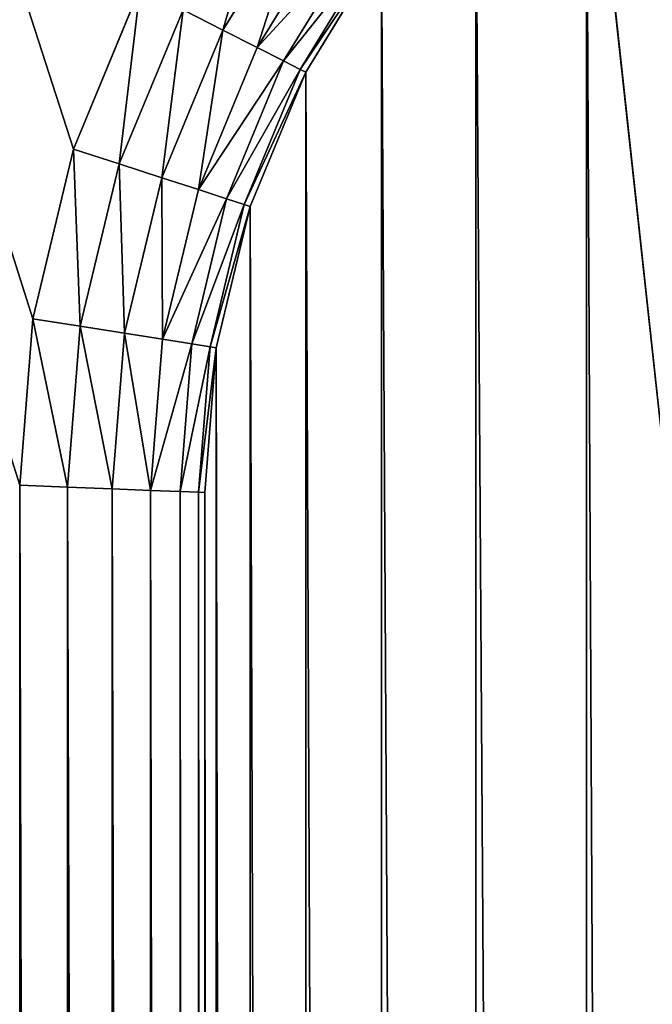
# Model space of a CAD drawing. Extents: x 0 to 120, y 0 to 80.
# Tile 35 of 58: x 10 to 10.683, y 48.247 to 49.311. Entities that reach past the tile are written whole.
import ezdxf

# ---------------------------------------------------------------- set-up
doc = ezdxf.new("R2010")
doc.units = 0
doc.header["$LTSCALE"] = 2.54
doc.layers.get('0').update_dxf_attribs({"color": 13, "linetype": 'CONTINUOUS'})

# ---------------------------------------------------------------- blocks, each defined once
blk = doc.blocks.new('GRUPUJ_1')
at = {"color": 250}
for p, q in [((0.2, 79.8, 3.3), (10.0581, 49.171, 2)), ((0.2, 79.8, 3.3), (10.0581, 49.171, 2)), ((0.2, 79.8, 3.3), (10.0142, 48.9878, 2)), ((0.2, 79.8, 3.3), (10.0142, 48.9878, 2)), ((0.2, 79.8, 3.3), (10, 48.8079, 2)), ((0.2, 79.8, 3.3), (10, 48.8079, 2)), ((10.3098, 49.4467, 1.9732), (10.2196, 49.2995, 1.9732)), ((10.3098, 49.4467, 1.9732), (10.2196, 49.2995, 1.9732)), ((10.3434, 49.4223, 1.9414), (10.2566, 49.2807, 1.9414)), ((10.3434, 49.4223, 1.9414), (10.2566, 49.2807, 1.9414)), ((10.3692, 49.4036, 1.9), (10.285, 49.2662, 1.9)), ((10.3692, 49.4036, 1.9), (10.285, 49.2662, 1.9)), ((10.3855, 49.3918, 1.8518), (10.3029, 49.2571, 1.8518)), ((10.3855, 49.3918, 1.8518), (10.3029, 49.2571, 1.8518)), ((10.309, 49.254), (10.391, 49.3878)), ((10.309, 49.254, 1.8), (10.391, 49.3878, 1.8)), ((10.309, 49.254), (10.391, 49.3878)), ((10.309, 49.254, 1.8), (10.391, 49.3878, 1.8)), ((10.0581, 49.171, 2), (10.1302, 49.3451, 2)), ((10.0581, 49.171, 2), (10.1302, 49.3451, 2)), ((10.1765, 49.3215, 1.9932), (10.1075, 49.155, 1.9932)), ((10.1765, 49.3215, 1.9932), (10.1075, 49.155, 1.9932)), ((10.1765, 49.3215, 1.9932), (10.2196, 49.2995, 1.9732)), ((10.1765, 49.3215, 1.9932), (10.2196, 49.2995, 1.9732)), ((10.2196, 49.2995, 1.9732), (10.1535, 49.14, 1.9732)), ((10.2196, 49.2995, 1.9732), (10.1535, 49.14, 1.9732)), ((10.2196, 49.2995, 1.9732), (10.2566, 49.2807, 1.9414)), ((10.2196, 49.2995, 1.9732), (10.2566, 49.2807, 1.9414)), ((10.2566, 49.2807, 1.9414), (10.1931, 49.1272, 1.9414)), ((10.2566, 49.2807, 1.9414), (10.1931, 49.1272, 1.9414)), ((10.2566, 49.2807, 1.9414), (10.285, 49.2662, 1.9)), ((10.2566, 49.2807, 1.9414), (10.285, 49.2662, 1.9)), ((10.285, 49.2662, 1.9), (10.2234, 49.1173, 1.9)), ((10.285, 49.2662, 1.9), (10.2234, 49.1173, 1.9)), ((10.285, 49.2662, 1.9), (10.3029, 49.2571, 1.8518)), ((10.285, 49.2662, 1.9), (10.3029, 49.2571, 1.8518)), ((10.3029, 49.2571, 1.8518), (10.2424, 49.1111, 1.8518)), ((10.3029, 49.2571, 1.8518), (10.2424, 49.1111, 1.8518)), ((10.2489, 49.109), (10.309, 49.254)), ((10.2489, 49.109, 1.8), (10.309, 49.254, 1.8)), ((10.2489, 49.109), (10.309, 49.254)), ((10.2489, 49.109, 1.8), (10.309, 49.254, 1.8)), ((10.3029, 49.2571, 1.8518), (10.309, 49.254, 1.8)), ((10.3029, 49.2571, 1.8518), (10.309, 49.254, 1.8)), ((10.309, 49.254, 1.8), (10.309, 49.254)), ((10.309, 49.254, 1.8), (10.309, 49.254)), ((10.0142, 48.9878, 2), (10.0581, 49.171, 2)), ((10.0142, 48.9878, 2), (10.0581, 49.171, 2)), ((10.1075, 49.155, 1.9932), (10.0581, 49.171, 2)), ((10.1075, 49.155, 1.9932), (10.0581, 49.171, 2)), ((10.1075, 49.155, 1.9932), (10.0654, 48.9797, 1.9932)), ((10.1075, 49.155, 1.9932), (10.0654, 48.9797, 1.9932)), ((10.1535, 49.14, 1.9732), (10.1075, 49.155, 1.9932)), ((10.1535, 49.14, 1.9732), (10.1075, 49.155, 1.9932)), ((10.1535, 49.14, 1.9732), (10.1132, 48.9721, 1.9732)), ((10.1535, 49.14, 1.9732), (10.1132, 48.9721, 1.9732)), ((10.1931, 49.1272, 1.9414), (10.1535, 49.14, 1.9732)), ((10.1931, 49.1272, 1.9414), (10.1535, 49.14, 1.9732)), ((10.1931, 49.1272, 1.9414), (10.1543, 48.9656, 1.9414)), ((10.1931, 49.1272, 1.9414), (10.1543, 48.9656, 1.9414)), ((10.2234, 49.1173, 1.9), (10.1931, 49.1272, 1.9414)), ((10.2234, 49.1173, 1.9), (10.1931, 49.1272, 1.9414)), ((10.2234, 49.1173, 1.9), (10.1858, 48.9606, 1.9)), ((10.2234, 49.1173, 1.9), (10.1858, 48.9606, 1.9)), ((10.2424, 49.1111, 1.8518), (10.2234, 49.1173, 1.9)), ((10.2424, 49.1111, 1.8518), (10.2234, 49.1173, 1.9)), ((10.2424, 49.1111, 1.8518), (10.2056, 48.9575, 1.8518)), ((10.2424, 49.1111, 1.8518), (10.2056, 48.9575, 1.8518)), ((10.2123, 48.9564), (10.2489, 49.109)), ((10.2123, 48.9564, 1.8), (10.2489, 49.109, 1.8)), ((10.2123, 48.9564), (10.2489, 49.109)), ((10.2123, 48.9564, 1.8), (10.2489, 49.109, 1.8)), ((10.2489, 49.109, 1.8), (10.2424, 49.1111, 1.8518)), ((10.2489, 49.109, 1.8), (10.2424, 49.1111, 1.8518)), ((10.2489, 49.109, 1.8), (10.2489, 49.109)), ((10.2489, 49.109, 1.8), (10.2489, 49.109)), ((10, 48.8079, 2), (10.0142, 48.9878, 2)), ((10, 48.8079, 2), (10.0142, 48.9878, 2)), ((10.0654, 48.9797, 1.9932), (10.0142, 48.9878, 2)), ((10.0654, 48.9797, 1.9932), (10.0142, 48.9878, 2)), ((10.0654, 48.9797, 1.9932), (10.0518, 48.8058, 1.9932)), ((10.0654, 48.9797, 1.9932), (10.0518, 48.8058, 1.9932)), ((10.1132, 48.9721, 1.9732), (10.0654, 48.9797, 1.9932)), ((10.1132, 48.9721, 1.9732), (10.0654, 48.9797, 1.9932)), ((10.1132, 48.9721, 1.9732), (10.1, 48.8039, 1.9732)), ((10.1132, 48.9721, 1.9732), (10.1, 48.8039, 1.9732)), ((10.1543, 48.9656, 1.9414), (10.1132, 48.9721, 1.9732)), ((10.1543, 48.9656, 1.9414), (10.1132, 48.9721, 1.9732)), ((10.1543, 48.9656, 1.9414), (10.1414, 48.8023, 1.9414)), ((10.1543, 48.9656, 1.9414), (10.1414, 48.8023, 1.9414)), ((10.1858, 48.9606, 1.9), (10.1543, 48.9656, 1.9414)), ((10.1858, 48.9606, 1.9), (10.1543, 48.9656, 1.9414)), ((10.1858, 48.9606, 1.9), (10.1732, 48.8011, 1.9)), ((10.1858, 48.9606, 1.9), (10.1732, 48.8011, 1.9)), ((10.2056, 48.9575, 1.8518), (10.1858, 48.9606, 1.9)), ((10.2056, 48.9575, 1.8518), (10.1858, 48.9606, 1.9)), ((10.2056, 48.9575, 1.8518), (10.1932, 48.8003, 1.8518)), ((10.2056, 48.9575, 1.8518), (10.1932, 48.8003, 1.8518)), ((10.2, 48.8), (10.2123, 48.9564)), ((10.2, 48.8, 1.8), (10.2123, 48.9564, 1.8)), ((10.2, 48.8), (10.2123, 48.9564)), ((10.2, 48.8, 1.8), (10.2123, 48.9564, 1.8)), ((10.2123, 48.9564, 1.8), (10.2056, 48.9575, 1.8518)), ((10.2123, 48.9564, 1.8), (10.2056, 48.9575, 1.8518)), ((10.2123, 48.9564, 1.8), (10.2123, 48.9564)), ((10.2123, 48.9564, 1.8), (10.2123, 48.9564)), ((10.0518, 48.8058, 1.9932), (10, 48.8079, 2)), ((10, 48.8079, 2), (10, 31.1921, 2)), ((10.0518, 48.8058, 1.9932), (10, 48.8079, 2)), ((10, 48.8079, 2), (10, 31.1921, 2)), ((10.0518, 31.1942, 1.9932), (10.0518, 48.8058, 1.9932)), ((10.1, 48.8039, 1.9732), (10.0518, 48.8058, 1.9932)), ((10.0518, 31.1942, 1.9932), (10.0518, 48.8058, 1.9932)), ((10.1, 48.8039, 1.9732), (10.0518, 48.8058, 1.9932)), ((10.1, 31.1961, 1.9732), (10.1, 48.8039, 1.9732)), ((10.1414, 48.8023, 1.9414), (10.1, 48.8039, 1.9732)), ((10.1, 31.1961, 1.9732), (10.1, 48.8039, 1.9732)), ((10.1414, 48.8023, 1.9414), (10.1, 48.8039, 1.9732)), ((10.1414, 31.1977, 1.9414), (10.1414, 48.8023, 1.9414)), ((10.1732, 48.8011, 1.9), (10.1414, 48.8023, 1.9414)), ((10.1414, 31.1977, 1.9414), (10.1414, 48.8023, 1.9414)), ((10.1732, 48.8011, 1.9), (10.1414, 48.8023, 1.9414)), ((10.1932, 48.8003, 1.8518), (10.1732, 48.8011, 1.9)), ((10.1732, 31.1989, 1.9), (10.1732, 48.8011, 1.9)), ((10.1732, 31.1989, 1.9), (10.1732, 48.8011, 1.9)), ((10.1932, 48.8003, 1.8518), (10.1732, 48.8011, 1.9)), ((10.1932, 31.1997, 1.8518), (10.1932, 48.8003, 1.8518)), ((10.2, 48.8, 1.8), (10.1932, 48.8003, 1.8518)), ((10.1932, 31.1997, 1.8518), (10.1932, 48.8003, 1.8518)), ((10.2, 48.8, 1.8), (10.1932, 48.8003, 1.8518)), ((10.2, 48.8), (10.2, 31.2)), ((10.2, 48.8, 1.8), (10.2, 48.8)), ((10.2, 48.8, 1.8), (10.2, 31.2, 1.8)), ((10.2, 48.8, 1.8), (10.2, 31.2, 1.8)), ((10.2, 48.8, 1.8), (10.2, 48.8)), ((10.2, 48.8), (10.2, 31.2))]:
    blk.add_line(p, q, dxfattribs=at)
mesh = blk.add_polyface(dxfattribs=at)
corners = [(10.1302, 49.3451, 2), (0.2, 79.8, 3.3), (10.0581, 49.171, 2)]
mesh.append_faces([[corners[k] for k in face] for face in [(0, 1, 2)]], dxfattribs={"color": 250})
mesh = blk.add_polyface(dxfattribs=at)
corners = [(10.0581, 49.171, 2), (0.2, 79.8, 3.3), (10.0142, 48.9878, 2)]
mesh.append_faces([[corners[k] for k in face] for face in [(0, 1, 2)]], dxfattribs={"color": 250})
mesh = blk.add_polyface(dxfattribs=at)
corners = [(10.0142, 48.9878, 2), (0.2, 79.8, 3.3), (10, 48.8079, 2)]
mesh.append_faces([[corners[k] for k in face] for face in [(0, 1, 2)]], dxfattribs={"color": 250})
mesh = blk.add_polyface(dxfattribs=at)
corners = [(10, 31.1921, 2), (0.2, 79.8, 3.3), (0.2, 0.2, 3.3), (10, 48.8079, 2)]
mesh.append_faces([[corners[k] for k in face] for face in [(0, 1, 2), (1, 0, 3)]], dxfattribs={"vtx0": -1, "color": 250})
mesh = blk.add_polyface(dxfattribs=at)
corners = [(10.2123, 31.0436), (10.2, 48.8), (10.2, 31.2), (10.2123, 48.9564), (10.2489, 30.891), (10.2489, 49.109), (10.309, 30.746), (10.309, 49.254), (10.391, 30.6122), (10.391, 49.3878), (10.4929, 30.4929), (10.4929, 49.5071), (10.6122, 30.391), (10.6122, 49.609), (10.7, 31.2), (10.746, 30.309), (10.7062, 31.1218), (10.7245, 31.0455), (10.7545, 30.973), (10.891, 30.2489), (10.7955, 30.9061), (10.8464, 30.8464), (10.9061, 30.7955), (11.0436, 30.2123), (10.973, 30.7545), (11.0455, 30.7245), (11.2, 30.2), (11.1218, 30.7062), (11.2, 30.7), (22.8, 30.2), (22.8, 30.7), (22.9564, 30.2123), (22.8782, 30.7062), (22.9545, 30.7245), (23.027, 30.7545), (23.109, 30.2489), (23.0939, 30.7955), (23.1536, 30.8464), (23.254, 30.309), (23.2045, 30.9061), (23.2455, 30.973), (23.2755, 31.0455), (23.3878, 30.391), (23.2938, 31.1218), (23.3, 31.2), (23.3, 48.8), (10.7, 48.8), (10.746, 49.691), (10.7062, 48.8782), (10.7245, 48.9545), (10.7545, 49.027), (10.891, 49.7511), (10.7955, 49.0939), (10.8464, 49.1536), (10.9061, 49.2045), (11.0436, 49.7877), (10.973, 49.2455), (11.0455, 49.2755), (11.2, 49.8), (11.1218, 49.2938), (11.2, 49.3), (22.8, 49.3), (22.8, 49.8), (22.8782, 49.2938), (22.9564, 49.7877), (22.9545, 49.2755), (23.027, 49.2455), (23.109, 49.7511), (23.0939, 49.2045), (23.1536, 49.1536), (23.254, 49.691), (23.2045, 49.0939), (23.2455, 49.027), (23.2755, 48.9545), (23.3878, 49.609), (23.2938, 48.8782), (23.5071, 30.4929), (23.5071, 49.5071), (23.609, 30.6122), (23.609, 49.3878), (23.691, 30.746), (23.691, 49.254), (23.7511, 30.891), (23.7511, 49.109), (23.7877, 31.0436), (23.7877, 48.9564), (23.8, 31.2), (23.8, 48.8)]
mesh.append_faces([[corners[k] for k in face] for face in [(0, 1, 2), (85, 86, 87)]], dxfattribs={"vtx0": -1, "color": 250})
mesh.append_faces([[corners[k] for k in face] for face in [(1, 0, 3), (3, 4, 5), (5, 6, 7), (7, 8, 9), (9, 10, 11), (11, 12, 13), (14, 15, 16), (16, 15, 17), (17, 15, 18), (18, 19, 20), (20, 19, 21), (21, 19, 22), (22, 23, 24), (24, 23, 25), (25, 26, 27), (27, 26, 28), (28, 29, 30), (30, 31, 32), (32, 31, 33), (33, 31, 34), (34, 35, 36), (36, 35, 37), (37, 38, 39), (39, 38, 40), (40, 38, 41), (41, 42, 43), (43, 42, 44), (44, 42, 45), (13, 46, 47), (46, 13, 14), (47, 50, 51), (51, 54, 55), (55, 57, 58), (58, 61, 62), (62, 63, 64), (64, 66, 67), (67, 69, 70), (70, 73, 74), (74, 76, 77), (77, 78, 79), (79, 80, 81), (81, 82, 83), (83, 84, 85)]], dxfattribs={"vtx0": -1, "vtx1": -1, "color": 250})
mesh.append_faces([[corners[k] for k in face] for face in [(13, 12, 14), (74, 45, 42)]], dxfattribs={"vtx0": -1, "vtx1": -1, "vtx2": -1, "color": 250})
mesh.append_faces([[corners[k] for k in face] for face in [(3, 0, 4), (5, 4, 6), (7, 6, 8), (9, 8, 10), (11, 10, 12), (14, 12, 15), (18, 15, 19), (22, 19, 23), (25, 23, 26), (28, 26, 29), (30, 29, 31), (34, 31, 35), (37, 35, 38), (41, 38, 42), (47, 46, 48), (47, 48, 49), (47, 49, 50), (51, 50, 52), (51, 52, 53), (51, 53, 54), (55, 54, 56), (55, 56, 57), (58, 57, 59), (58, 59, 60), (58, 60, 61), (62, 61, 63), (64, 63, 65), (64, 65, 66), (67, 66, 68), (67, 68, 69), (70, 69, 71), (70, 71, 72), (70, 72, 73), (74, 73, 75), (74, 75, 45), (74, 42, 76), (77, 76, 78), (79, 78, 80), (81, 80, 82), (83, 82, 84), (85, 84, 86)]], dxfattribs={"vtx0": -1, "vtx2": -1, "color": 250})
mesh = blk.add_polyface(dxfattribs=at)
corners = [(10.2196, 49.2995, 1.9732), (10.2707, 49.4752, 1.9932), (10.1765, 49.3215, 1.9932), (10.3098, 49.4467, 1.9732)]
mesh.append_faces([[corners[k] for k in face] for face in [(0, 1, 2), (1, 0, 3)]], dxfattribs={"vtx0": -1, "color": 250})
mesh = blk.add_polyface(dxfattribs=at)
corners = [(10.2566, 49.2807, 1.9414), (10.3098, 49.4467, 1.9732), (10.2196, 49.2995, 1.9732), (10.3434, 49.4223, 1.9414)]
mesh.append_faces([[corners[k] for k in face] for face in [(0, 1, 2), (1, 0, 3)]], dxfattribs={"vtx0": -1, "color": 250})
mesh = blk.add_polyface(dxfattribs=at)
corners = [(10.3692, 49.4036, 1.9), (10.2566, 49.2807, 1.9414), (10.285, 49.2662, 1.9), (10.3434, 49.4223, 1.9414)]
mesh.append_faces([[corners[k] for k in face] for face in [(0, 1, 2), (1, 0, 3)]], dxfattribs={"vtx0": -1, "color": 250})
mesh = blk.add_polyface(dxfattribs=at)
corners = [(10.3855, 49.3918, 1.8518), (10.285, 49.2662, 1.9), (10.3029, 49.2571, 1.8518), (10.3692, 49.4036, 1.9)]
mesh.append_faces([[corners[k] for k in face] for face in [(0, 1, 2), (1, 0, 3)]], dxfattribs={"vtx0": -1, "color": 250})
mesh = blk.add_polyface(dxfattribs=at)
corners = [(10.391, 49.3878, 1.8), (10.3029, 49.2571, 1.8518), (10.309, 49.254, 1.8), (10.3855, 49.3918, 1.8518)]
mesh.append_faces([[corners[k] for k in face] for face in [(0, 1, 2), (1, 0, 3)]], dxfattribs={"vtx0": -1, "color": 250})
mesh = blk.add_polyface(dxfattribs=at)
corners = [(10.309, 49.254), (10.391, 49.3878, 1.8), (10.309, 49.254, 1.8), (10.391, 49.3878)]
mesh.append_faces([[corners[k] for k in face] for face in [(0, 1, 2), (1, 0, 3)]], dxfattribs={"vtx0": -1, "color": 250})
mesh = blk.add_polyface(dxfattribs=at)
corners = [(10.1075, 49.155, 1.9932), (10.1302, 49.3451, 2), (10.0581, 49.171, 2), (10.1765, 49.3215, 1.9932)]
mesh.append_faces([[corners[k] for k in face] for face in [(0, 1, 2), (1, 0, 3)]], dxfattribs={"vtx0": -1, "color": 250})
mesh = blk.add_polyface(dxfattribs=at)
corners = [(10.1535, 49.14, 1.9732), (10.1765, 49.3215, 1.9932), (10.1075, 49.155, 1.9932), (10.2196, 49.2995, 1.9732)]
mesh.append_faces([[corners[k] for k in face] for face in [(0, 1, 2), (1, 0, 3)]], dxfattribs={"vtx0": -1, "color": 250})
mesh = blk.add_polyface(dxfattribs=at)
corners = [(10.1931, 49.1272, 1.9414), (10.2196, 49.2995, 1.9732), (10.1535, 49.14, 1.9732), (10.2566, 49.2807, 1.9414)]
mesh.append_faces([[corners[k] for k in face] for face in [(0, 1, 2), (1, 0, 3)]], dxfattribs={"vtx0": -1, "color": 250})
mesh = blk.add_polyface(dxfattribs=at)
corners = [(10.285, 49.2662, 1.9), (10.1931, 49.1272, 1.9414), (10.2234, 49.1173, 1.9), (10.2566, 49.2807, 1.9414)]
mesh.append_faces([[corners[k] for k in face] for face in [(0, 1, 2), (1, 0, 3)]], dxfattribs={"vtx0": -1, "color": 250})
mesh = blk.add_polyface(dxfattribs=at)
corners = [(10.3029, 49.2571, 1.8518), (10.2234, 49.1173, 1.9), (10.2424, 49.1111, 1.8518), (10.285, 49.2662, 1.9)]
mesh.append_faces([[corners[k] for k in face] for face in [(0, 1, 2), (1, 0, 3)]], dxfattribs={"vtx0": -1, "color": 250})
mesh = blk.add_polyface(dxfattribs=at)
corners = [(10.309, 49.254, 1.8), (10.2424, 49.1111, 1.8518), (10.2489, 49.109, 1.8), (10.3029, 49.2571, 1.8518)]
mesh.append_faces([[corners[k] for k in face] for face in [(0, 1, 2), (1, 0, 3)]], dxfattribs={"vtx0": -1, "color": 250})
mesh = blk.add_polyface(dxfattribs=at)
corners = [(10.309, 49.254), (10.2489, 49.109, 1.8), (10.2489, 49.109), (10.309, 49.254, 1.8)]
mesh.append_faces([[corners[k] for k in face] for face in [(0, 1, 2), (1, 0, 3)]], dxfattribs={"vtx0": -1, "color": 250})
mesh = blk.add_polyface(dxfattribs=at)
corners = [(10.0654, 48.9797, 1.9932), (10.0581, 49.171, 2), (10.0142, 48.9878, 2), (10.1075, 49.155, 1.9932)]
mesh.append_faces([[corners[k] for k in face] for face in [(0, 1, 2), (1, 0, 3)]], dxfattribs={"vtx0": -1, "color": 250})
mesh = blk.add_polyface(dxfattribs=at)
corners = [(10.1132, 48.9721, 1.9732), (10.1075, 49.155, 1.9932), (10.0654, 48.9797, 1.9932), (10.1535, 49.14, 1.9732)]
mesh.append_faces([[corners[k] for k in face] for face in [(0, 1, 2), (1, 0, 3)]], dxfattribs={"vtx0": -1, "color": 250})
mesh = blk.add_polyface(dxfattribs=at)
corners = [(10.1543, 48.9656, 1.9414), (10.1535, 49.14, 1.9732), (10.1132, 48.9721, 1.9732), (10.1931, 49.1272, 1.9414)]
mesh.append_faces([[corners[k] for k in face] for face in [(0, 1, 2), (1, 0, 3)]], dxfattribs={"vtx0": -1, "color": 250})
mesh = blk.add_polyface(dxfattribs=at)
corners = [(10.2234, 49.1173, 1.9), (10.1543, 48.9656, 1.9414), (10.1858, 48.9606, 1.9), (10.1931, 49.1272, 1.9414)]
mesh.append_faces([[corners[k] for k in face] for face in [(0, 1, 2), (1, 0, 3)]], dxfattribs={"vtx0": -1, "color": 250})
mesh = blk.add_polyface(dxfattribs=at)
corners = [(10.2424, 49.1111, 1.8518), (10.1858, 48.9606, 1.9), (10.2056, 48.9575, 1.8518), (10.2234, 49.1173, 1.9)]
mesh.append_faces([[corners[k] for k in face] for face in [(0, 1, 2), (1, 0, 3)]], dxfattribs={"vtx0": -1, "color": 250})
mesh = blk.add_polyface(dxfattribs=at)
corners = [(10.2489, 49.109, 1.8), (10.2056, 48.9575, 1.8518), (10.2123, 48.9564, 1.8), (10.2424, 49.1111, 1.8518)]
mesh.append_faces([[corners[k] for k in face] for face in [(0, 1, 2), (1, 0, 3)]], dxfattribs={"vtx0": -1, "color": 250})
mesh = blk.add_polyface(dxfattribs=at)
corners = [(10.2489, 49.109), (10.2123, 48.9564, 1.8), (10.2123, 48.9564), (10.2489, 49.109, 1.8)]
mesh.append_faces([[corners[k] for k in face] for face in [(0, 1, 2), (1, 0, 3)]], dxfattribs={"vtx0": -1, "color": 250})
mesh = blk.add_polyface(dxfattribs=at)
corners = [(10.0518, 48.8058, 1.9932), (10.0142, 48.9878, 2), (10, 48.8079, 2), (10.0654, 48.9797, 1.9932)]
mesh.append_faces([[corners[k] for k in face] for face in [(0, 1, 2), (1, 0, 3)]], dxfattribs={"vtx0": -1, "color": 250})
mesh = blk.add_polyface(dxfattribs=at)
corners = [(10.1, 48.8039, 1.9732), (10.0654, 48.9797, 1.9932), (10.0518, 48.8058, 1.9932), (10.1132, 48.9721, 1.9732)]
mesh.append_faces([[corners[k] for k in face] for face in [(0, 1, 2), (1, 0, 3)]], dxfattribs={"vtx0": -1, "color": 250})
mesh = blk.add_polyface(dxfattribs=at)
corners = [(10.1414, 48.8023, 1.9414), (10.1132, 48.9721, 1.9732), (10.1, 48.8039, 1.9732), (10.1543, 48.9656, 1.9414)]
mesh.append_faces([[corners[k] for k in face] for face in [(0, 1, 2), (1, 0, 3)]], dxfattribs={"vtx0": -1, "color": 250})
mesh = blk.add_polyface(dxfattribs=at)
corners = [(10.1858, 48.9606, 1.9), (10.1414, 48.8023, 1.9414), (10.1732, 48.8011, 1.9), (10.1543, 48.9656, 1.9414)]
mesh.append_faces([[corners[k] for k in face] for face in [(0, 1, 2), (1, 0, 3)]], dxfattribs={"vtx0": -1, "color": 250})
mesh = blk.add_polyface(dxfattribs=at)
corners = [(10.2056, 48.9575, 1.8518), (10.1732, 48.8011, 1.9), (10.1932, 48.8003, 1.8518), (10.1858, 48.9606, 1.9)]
mesh.append_faces([[corners[k] for k in face] for face in [(0, 1, 2), (1, 0, 3)]], dxfattribs={"vtx0": -1, "color": 250})
mesh = blk.add_polyface(dxfattribs=at)
corners = [(10.2123, 48.9564, 1.8), (10.1932, 48.8003, 1.8518), (10.2, 48.8, 1.8), (10.2056, 48.9575, 1.8518)]
mesh.append_faces([[corners[k] for k in face] for face in [(0, 1, 2), (1, 0, 3)]], dxfattribs={"vtx0": -1, "color": 250})
mesh = blk.add_polyface(dxfattribs=at)
corners = [(10.2123, 48.9564), (10.2, 48.8, 1.8), (10.2, 48.8), (10.2123, 48.9564, 1.8)]
mesh.append_faces([[corners[k] for k in face] for face in [(0, 1, 2), (1, 0, 3)]], dxfattribs={"vtx0": -1, "color": 250})
mesh = blk.add_polyface(dxfattribs=at)
corners = [(10.0518, 31.1942, 1.9932), (10, 48.8079, 2), (10, 31.1921, 2), (10.0518, 48.8058, 1.9932)]
mesh.append_faces([[corners[k] for k in face] for face in [(0, 1, 2), (1, 0, 3)]], dxfattribs={"vtx0": -1, "color": 250})
mesh = blk.add_polyface(dxfattribs=at)
corners = [(10.1, 31.1961, 1.9732), (10.0518, 48.8058, 1.9932), (10.0518, 31.1942, 1.9932), (10.1, 48.8039, 1.9732)]
mesh.append_faces([[corners[k] for k in face] for face in [(0, 1, 2), (1, 0, 3)]], dxfattribs={"vtx0": -1, "color": 250})
mesh = blk.add_polyface(dxfattribs=at)
corners = [(10.1414, 31.1977, 1.9414), (10.1, 48.8039, 1.9732), (10.1, 31.1961, 1.9732), (10.1414, 48.8023, 1.9414)]
mesh.append_faces([[corners[k] for k in face] for face in [(0, 1, 2), (1, 0, 3)]], dxfattribs={"vtx0": -1, "color": 250})
mesh = blk.add_polyface(dxfattribs=at)
corners = [(10.1732, 31.1989, 1.9), (10.1414, 48.8023, 1.9414), (10.1414, 31.1977, 1.9414), (10.1732, 48.8011, 1.9)]
mesh.append_faces([[corners[k] for k in face] for face in [(0, 1, 2), (1, 0, 3)]], dxfattribs={"vtx0": -1, "color": 250})
mesh = blk.add_polyface(dxfattribs=at)
corners = [(10.1932, 31.1997, 1.8518), (10.1732, 48.8011, 1.9), (10.1732, 31.1989, 1.9), (10.1932, 48.8003, 1.8518)]
mesh.append_faces([[corners[k] for k in face] for face in [(0, 1, 2), (1, 0, 3)]], dxfattribs={"vtx0": -1, "color": 250})
mesh = blk.add_polyface(dxfattribs=at)
corners = [(10.2, 31.2, 1.8), (10.1932, 48.8003, 1.8518), (10.1932, 31.1997, 1.8518), (10.2, 48.8, 1.8)]
mesh.append_faces([[corners[k] for k in face] for face in [(0, 1, 2), (1, 0, 3)]], dxfattribs={"vtx0": -1, "color": 250})
mesh = blk.add_polyface(dxfattribs=at)
corners = [(10.2, 31.2), (10.2, 48.8, 1.8), (10.2, 31.2, 1.8), (10.2, 48.8)]
mesh.append_faces([[corners[k] for k in face] for face in [(0, 1, 2), (1, 0, 3)]], dxfattribs={"vtx0": -1, "color": 250})

msp = doc.modelspace()

# ---------------------------------------------------------------- block references
at = {"color": 0}
msp.add_blockref('GRUPUJ_1', (0, 0, -0.6), dxfattribs=at)

doc.saveas('drawing.dxf')
